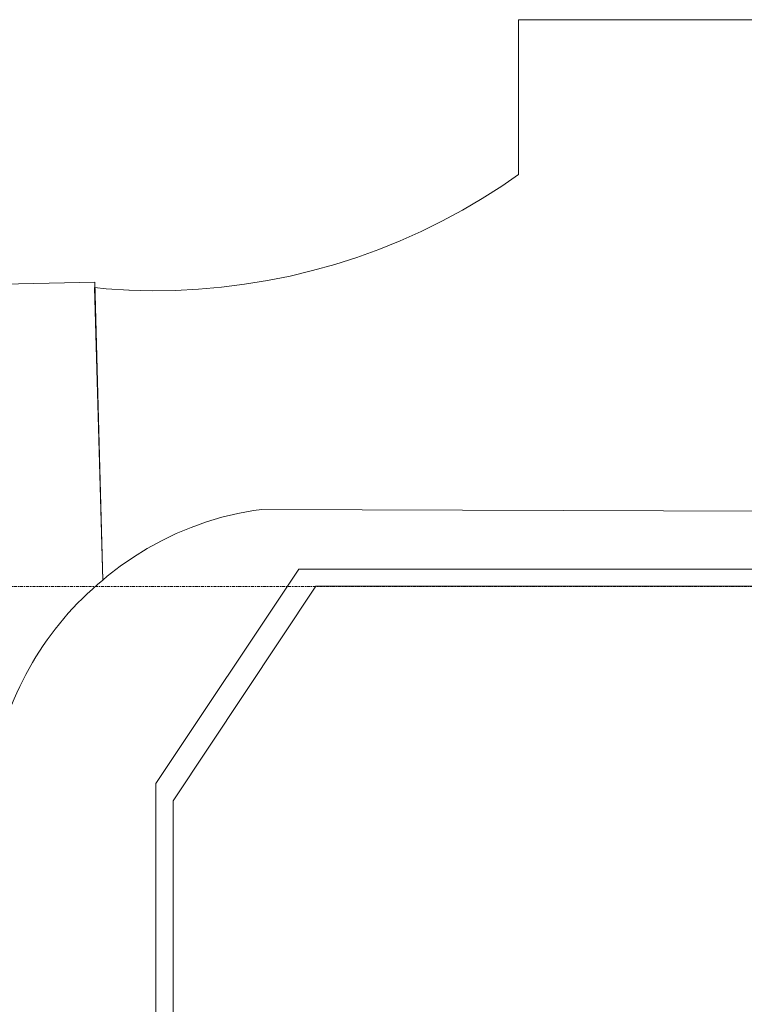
# Model space of a CAD drawing. Header units: centimetres. Extents: x -1589 to 108054, y -205274 to 31709.
# Tile 101 of 256: x -155 to 693, y 14698 to 15850. Entities that reach past the tile are written whole.
import ezdxf

# ---------------------------------------------------------------- set-up
doc = ezdxf.new("R2010")
doc.units = ezdxf.units.CM
doc.header["$LTSCALE"] = 0.01
doc.header["$MEASUREMENT"] = 0
doc.linetypes.add('Kropki i Kreski', pattern=[72, 36, -18, 0, -18])
for name, color, linetype in [('0_Teren', 7, 'Continuous'), ('3_linie 2D .ISTN', 7, 'Continuous'), ('4_osie.ISTN', 7, 'Continuous')]:
    doc.layers.add(name, color=color, linetype=linetype)

msp = doc.modelspace()

# ---------------------------------------------------------------- linework, layer by layer
at = {"layer": '0_Teren', "color": 8, "linetype": 'Continuous', "lineweight": 5, "flags": 128}
for points in [[(428.70674, 15668.65744), (428.70674, 15849.61998)], [(428.70674, 15849.61998), (715.66893, 15849.61998)], [(-67.21401, 15536.3126), (-53.75016, 15534.99646), (-26.74358, 15533.361), (0.30498, 15532.72458), (27.35859, 15533.08809), (54.3803, 15534.45101), (81.33319, 15536.8115), (108.18044, 15540.16633), (134.8854, 15544.51091), (161.41158, 15549.83931), (187.72275, 15556.14426), (213.78297, 15563.41714), (239.55665, 15571.64801), (265.00859, 15580.82564), (290.10402, 15590.93749), (314.80866, 15601.96975), (339.08877, 15613.90734), (362.91119, 15626.73397), (386.24338, 15640.43212), (409.05346, 15654.98306), (428.70674, 15668.65744)], [(-57.77481, 15194.28026), (-67.21401, 15536.3126)], [(0.62701, 15532.72891), (-27.06505, 15533.38046)], [(715.66893, 15275.01105), (128.17791, 15276.84682), (118.76281, 15275.60552), (100.08989, 15272.1326), (81.62627, 15267.67906), (63.42342, 15262.25729), (45.53207, 15255.88242), (28.00209, 15248.57221), (10.88234, 15240.34704), (-5.77947, 15231.22983), (-21.93689, 15221.24599), (-37.5449, 15210.42336), (-52.55998, 15198.79208), (-57.77481, 15194.28026)]]:
    msp.add_lwpolyline(points, dxfattribs=at)
msp.add_lwpolyline([(-1588.74587, 14811.7416), (-1412.50993, 14610.15666), (-1280.93653, 14741.73006), (-1136.08508, 14885.37442), (-1061.24516, 14954.17886), (-1006.92587, 14980.73496), (-935.70724, 15004.87687), (-854.83184, 15025.39749), (-766.71388, 15025.39749), (-688.25267, 15016.94782), (-639.96886, 14996.4272), (-583.23537, 14940.90081), (-443.54888, 14978.89687), (-184.32429, 14978.89687, -0.1759150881), (-57.77481, 15194.28026), (-66.83709, 15542.67613), (-531.12925, 15532.59968), (-635.91184, 15526.73185), (-780.93094, 15508.29012), (-872.30136, 15467.21534), (-973.7309, 15408.53709), (-1039.11524, 15345.66754)], format="xyb", close=True, dxfattribs=at)
at = {"layer": '3_linie 2D .ISTN', "color": 8, "linetype": 'Continuous', "lineweight": 5}
for points in [[(778.63417, 15206.99962), (171.53177, 15206.99962), (4.4573, 14956.22936), (4.4573, 14179.83305)], [(778.63417, 15186.99962), (191.53177, 15186.99962), (24.4573, 14936.22936), (24.4573, 14179.83305)]]:
    msp.add_lwpolyline(points, dxfattribs=at)
at = {"layer": '4_osie.ISTN', "color": 7, "linetype": 'Kropki i Kreski', "lineweight": 0, "ltscale": 10}
msp.add_line((3732.51489, 15186.94579), (-339.90098, 15186.94579), dxfattribs=at)

doc.saveas('drawing.dxf')
